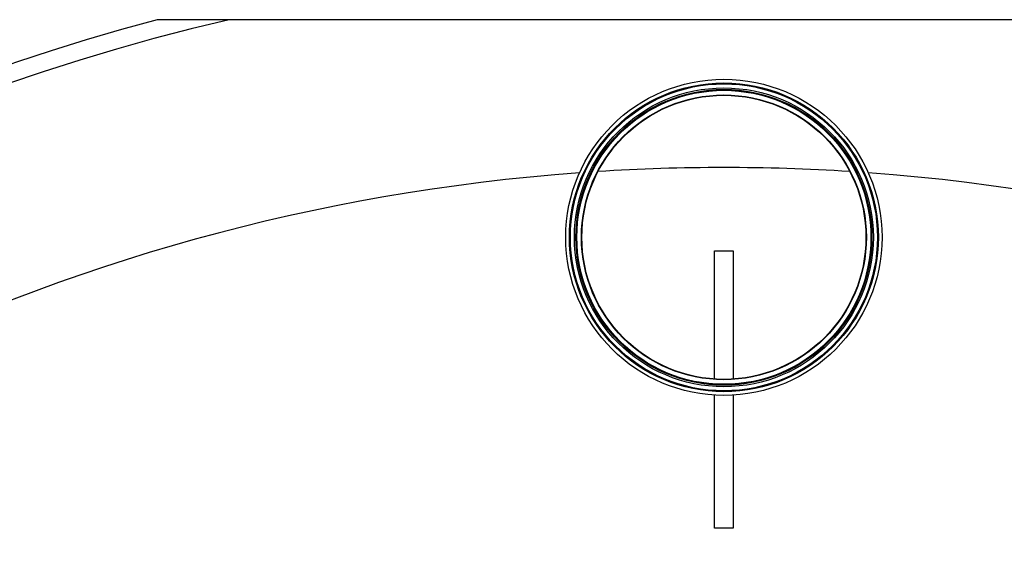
# Model space of a CAD drawing. Header units: millimetres. Extents: x 0 to 420, y 0 to 297.
# Tile 27 of 34: x 338.92 to 347.97, y 259.47 to 264.46. Entities that reach past the tile are written whole.
import ezdxf

# ---------------------------------------------------------------- set-up
doc = ezdxf.new("R2010")
doc.units = ezdxf.units.MM
doc.header["$LTSCALE"] = 23.1
doc.layers.get('0').update_dxf_attribs({"linetype": 'CONTINUOUS'})
doc.layers.add('AXES_REF', color=7, linetype='CONTINUOUS')

msp = doc.modelspace()

# ---------------------------------------------------------------- linework, layer by layer
at = {"color": 7, "linetype": 'Continuous'}
for p, q in [((350.5986, 264.4592), (340.1791, 264.4592)), ((345.3038, 261.1555), (345.3038, 262.3342)), ((345.3038, 262.3342), (345.4738, 262.3342)), ((345.4738, 262.3342), (345.4738, 261.1555)), ((345.3038, 259.7842), (345.3038, 261.0076)), ((345.4738, 261.0076), (345.4738, 259.7842)), ((345.4738, 259.7842), (345.3038, 259.7842))]:
    msp.add_line(p, q, dxfattribs=at)
for radius in [1.4535, 1.4195, 1.3736, 1.36, 1.3515, 1.309, 1.3056]:
    msp.add_circle((345.3888, 262.4583), radius, dxfattribs=at)
at = {"color": 9, "linetype": 'Continuous'}
msp.add_circle((345.3888, 262.4583), 1.411, dxfattribs=at)
at = {"color": 7, "linetype": 'Continuous'}
msp.add_arc((345.3888, 244.9517), 20.1912, 104.95259, 165.04741, dxfattribs=at)
at = {"color": 9, "linetype": 'Continuous'}
msp.add_arc((345.3888, 244.9517), 20.0305, 103.12236, 166.87764, dxfattribs=at)
at = {"layer": 'AXES_REF', "color": 9, "linetype": 'Continuous'}
for start, end in [(94.1936, 85.8064), (86.3442, 93.6558)]:
    msp.add_arc((345.3888, 244.9517), 18.1481, start, end, dxfattribs=at)

doc.saveas('drawing.dxf')
